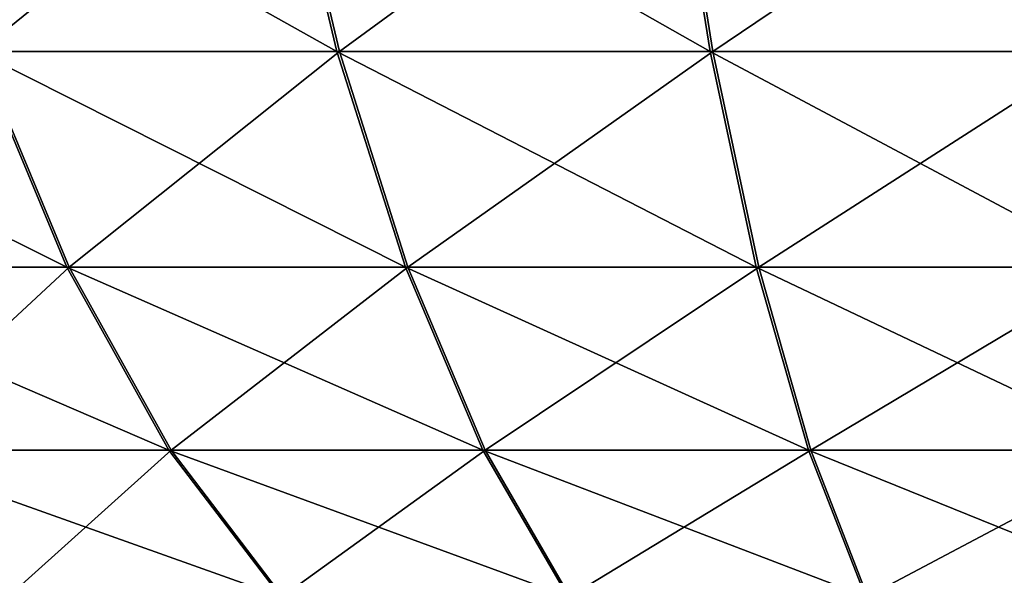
# Model space of a CAD drawing. Header units: millimetres. Extents: x -44.7 to 52.5, y -25.6 to 0.
# Tile 38 of 256: x -26.2 to -24.4, y -24.6 to -23.6. Entities that reach past the tile are written whole.
import ezdxf

# ---------------------------------------------------------------- set-up
doc = ezdxf.new("R2010")
doc.units = ezdxf.units.MM
doc.header["$LTSCALE"] = 65.185185
doc.layers.add('18', color=7, linetype='CONTINUOUS')
doc.layers.add('24', color=7, linetype='CONTINUOUS')

msp = doc.modelspace()

# ---------------------------------------------------------------- linework, layer by layer
at = {"layer": '18', "linetype": 'Continuous'}
for points in [[(-26.2373, -23.7021, -37.8026), (-26.3721, -23.2722, -38.0987), (-25.604, -23.7021, -38.0508), (-26.2373, -23.7021, -37.8026)], [(-25.604, -23.7021, -38.0508), (-26.3721, -23.2722, -38.0987), (-25.7064, -23.2722, -38.3596), (-25.604, -23.7021, -38.0508)], [(-25.604, -23.7021, -38.0508), (-25.7064, -23.2722, -38.3596), (-24.9477, -23.7021, -38.2302), (-25.604, -23.7021, -38.0508)], [(-24.9477, -23.7021, -38.2302), (-25.7064, -23.2722, -38.3596), (-25.0167, -23.2722, -38.5481), (-24.9477, -23.7021, -38.2302)], [(-24.9477, -23.7021, -38.2302), (-25.0167, -23.2722, -38.5481), (-24.2762, -23.7021, -38.3386), (-24.9477, -23.7021, -38.2302)], [(-24.2762, -23.7021, -38.3386), (-25.0167, -23.2722, -38.5481), (-24.3108, -23.2722, -38.6621), (-24.2762, -23.7021, -38.3386)], [(-26.6458, -24.0817, -37.1585), (-26.8406, -23.7021, -37.4882), (-26.0788, -24.0817, -37.454), (-26.6458, -24.0817, -37.1585)], [(-26.0788, -24.0817, -37.454), (-26.8406, -23.7021, -37.4882), (-26.2373, -23.7021, -37.8026), (-26.0788, -24.0817, -37.454)], [(-26.0788, -24.0817, -37.454), (-26.2373, -23.7021, -37.8026), (-25.4834, -24.0817, -37.6874), (-26.0788, -24.0817, -37.454)], [(-25.4834, -24.0817, -37.6874), (-26.2373, -23.7021, -37.8026), (-25.604, -23.7021, -38.0508), (-25.4834, -24.0817, -37.6874)], [(-25.4834, -24.0817, -37.6874), (-25.604, -23.7021, -38.0508), (-24.8666, -24.0817, -37.856), (-25.4834, -24.0817, -37.6874)], [(-24.8666, -24.0817, -37.856), (-25.604, -23.7021, -38.0508), (-24.9477, -23.7021, -38.2302), (-24.8666, -24.0817, -37.856)], [(-24.8666, -24.0817, -37.856), (-24.9477, -23.7021, -38.2302), (-24.2354, -24.0817, -37.9579), (-24.8666, -24.0817, -37.856)], [(-24.2354, -24.0817, -37.9579), (-24.9477, -23.7021, -38.2302), (-24.2762, -23.7021, -38.3386), (-24.2354, -24.0817, -37.9579)], [(-26.4257, -24.4033, -36.786), (-26.6458, -24.0817, -37.1585), (-25.8996, -24.4033, -37.0601), (-26.4257, -24.4033, -36.786)], [(-25.8996, -24.4033, -37.0601), (-26.6458, -24.0817, -37.1585), (-26.0788, -24.0817, -37.454), (-25.8996, -24.4033, -37.0601)], [(-25.8996, -24.4033, -37.0601), (-26.0788, -24.0817, -37.454), (-25.3472, -24.4033, -37.2766), (-25.8996, -24.4033, -37.0601)], [(-25.3472, -24.4033, -37.2766), (-26.0788, -24.0817, -37.454), (-25.4834, -24.0817, -37.6874), (-25.3472, -24.4033, -37.2766)], [(-25.3472, -24.4033, -37.2766), (-25.4834, -24.0817, -37.6874), (-24.775, -24.4033, -37.433), (-25.3472, -24.4033, -37.2766)], [(-24.775, -24.4033, -37.433), (-25.4834, -24.0817, -37.6874), (-24.8666, -24.0817, -37.856), (-24.775, -24.4033, -37.433)], [(-24.775, -24.4033, -37.433), (-24.8666, -24.0817, -37.856), (-24.1893, -24.4033, -37.5275), (-24.775, -24.4033, -37.433)], [(-24.1893, -24.4033, -37.5275), (-24.8666, -24.0817, -37.856), (-24.2354, -24.0817, -37.9579), (-24.1893, -24.4033, -37.5275)], [(-26.1846, -24.6603, -36.3779), (-26.4257, -24.4033, -36.786), (-25.7033, -24.6603, -36.6287), (-26.1846, -24.6603, -36.3779)], [(-25.7033, -24.6603, -36.6287), (-26.4257, -24.4033, -36.786), (-25.8996, -24.4033, -37.0601), (-25.7033, -24.6603, -36.6287)], [(-25.7033, -24.6603, -36.6287), (-25.8996, -24.4033, -37.0601), (-25.1981, -24.6603, -36.8267), (-25.7033, -24.6603, -36.6287)], [(-25.1981, -24.6603, -36.8267), (-25.8996, -24.4033, -37.0601), (-25.3472, -24.4033, -37.2766), (-25.1981, -24.6603, -36.8267)], [(-25.1981, -24.6603, -36.8267), (-25.3472, -24.4033, -37.2766), (-24.6746, -24.6603, -36.9698), (-25.1981, -24.6603, -36.8267)], [(-24.6746, -24.6603, -36.9698), (-25.3472, -24.4033, -37.2766), (-24.775, -24.4033, -37.433), (-24.6746, -24.6603, -36.9698)], [(-24.6746, -24.6603, -36.9698), (-24.775, -24.4033, -37.433), (-24.1389, -24.6603, -37.0563), (-24.6746, -24.6603, -36.9698)], [(-24.1389, -24.6603, -37.0563), (-24.775, -24.4033, -37.433), (-24.1893, -24.4033, -37.5275), (-24.1389, -24.6603, -37.0563)]]:
    msp.add_3dface(points, dxfattribs=at)
at = {"layer": '24', "linetype": 'Continuous'}
for points in [[(-26.233, -23.7021, 37.8045), (-25.7016, -23.2722, 38.3612), (-26.3675, -23.2722, 38.1008), (-26.233, -23.7021, 37.8045)], [(-25.5994, -23.7021, 38.0523), (-25.7016, -23.2722, 38.3612), (-26.233, -23.7021, 37.8045), (-25.5994, -23.7021, 38.0523)], [(-25.5994, -23.7021, 38.0523), (-25.0118, -23.2722, 38.5492), (-25.7016, -23.2722, 38.3612), (-25.5994, -23.7021, 38.0523)], [(-24.9431, -23.7021, 38.2312), (-25.0118, -23.2722, 38.5492), (-25.5994, -23.7021, 38.0523), (-24.9431, -23.7021, 38.2312)], [(-24.9431, -23.7021, 38.2312), (-24.3058, -23.2722, 38.6626), (-25.0118, -23.2722, 38.5492), (-24.9431, -23.7021, 38.2312)], [(-24.2714, -23.7021, 38.3391), (-24.3058, -23.2722, 38.6626), (-24.9431, -23.7021, 38.2312), (-24.2714, -23.7021, 38.3391)], [(-26.0747, -24.0817, 37.4559), (-26.233, -23.7021, 37.8045), (-26.642, -24.0817, 37.1608), (-26.0747, -24.0817, 37.4559)], [(-26.0747, -24.0817, 37.4559), (-25.5994, -23.7021, 38.0523), (-26.233, -23.7021, 37.8045), (-26.0747, -24.0817, 37.4559)], [(-25.4792, -24.0817, 37.6888), (-25.5994, -23.7021, 38.0523), (-26.0747, -24.0817, 37.4559), (-25.4792, -24.0817, 37.6888)], [(-25.4792, -24.0817, 37.6888), (-24.9431, -23.7021, 38.2312), (-25.5994, -23.7021, 38.0523), (-25.4792, -24.0817, 37.6888)], [(-24.8623, -24.0817, 37.8569), (-24.9431, -23.7021, 38.2312), (-25.4792, -24.0817, 37.6888), (-24.8623, -24.0817, 37.8569)], [(-24.8623, -24.0817, 37.8569), (-24.2714, -23.7021, 38.3391), (-24.9431, -23.7021, 38.2312), (-24.8623, -24.0817, 37.8569)], [(-24.2309, -24.0817, 37.9583), (-24.2714, -23.7021, 38.3391), (-24.8623, -24.0817, 37.8569), (-24.2309, -24.0817, 37.9583)], [(-26.4221, -24.4033, 36.7881), (-26.0747, -24.0817, 37.4559), (-26.642, -24.0817, 37.1608), (-26.4221, -24.4033, 36.7881)], [(-25.8958, -24.4033, 37.0618), (-26.0747, -24.0817, 37.4559), (-26.4221, -24.4033, 36.7881), (-25.8958, -24.4033, 37.0618)], [(-25.8958, -24.4033, 37.0618), (-25.4792, -24.0817, 37.6888), (-26.0747, -24.0817, 37.4559), (-25.8958, -24.4033, 37.0618)], [(-25.3433, -24.4033, 37.2779), (-25.4792, -24.0817, 37.6888), (-25.8958, -24.4033, 37.0618), (-25.3433, -24.4033, 37.2779)], [(-25.3433, -24.4033, 37.2779), (-24.8623, -24.0817, 37.8569), (-25.4792, -24.0817, 37.6888), (-25.3433, -24.4033, 37.2779)], [(-24.7709, -24.4033, 37.4339), (-24.8623, -24.0817, 37.8569), (-25.3433, -24.4033, 37.2779), (-24.7709, -24.4033, 37.4339)], [(-24.7709, -24.4033, 37.4339), (-24.2309, -24.0817, 37.9583), (-24.8623, -24.0817, 37.8569), (-24.7709, -24.4033, 37.4339)], [(-24.1852, -24.4033, 37.528), (-24.2309, -24.0817, 37.9583), (-24.7709, -24.4033, 37.4339), (-24.1852, -24.4033, 37.528)], [(-26.1813, -24.6603, 36.3799), (-25.8958, -24.4033, 37.0618), (-26.4221, -24.4033, 36.7881), (-26.1813, -24.6603, 36.3799)], [(-25.6998, -24.6603, 36.6303), (-25.8958, -24.4033, 37.0618), (-26.1813, -24.6603, 36.3799), (-25.6998, -24.6603, 36.6303)], [(-25.6998, -24.6603, 36.6303), (-25.3433, -24.4033, 37.2779), (-25.8958, -24.4033, 37.0618), (-25.6998, -24.6603, 36.6303)], [(-25.1945, -24.6603, 36.8279), (-25.3433, -24.4033, 37.2779), (-25.6998, -24.6603, 36.6303), (-25.1945, -24.6603, 36.8279)], [(-25.1945, -24.6603, 36.8279), (-24.7709, -24.4033, 37.4339), (-25.3433, -24.4033, 37.2779), (-25.1945, -24.6603, 36.8279)], [(-24.6709, -24.6603, 36.9706), (-24.7709, -24.4033, 37.4339), (-25.1945, -24.6603, 36.8279), (-24.6709, -24.6603, 36.9706)], [(-24.6709, -24.6603, 36.9706), (-24.1852, -24.4033, 37.528), (-24.7709, -24.4033, 37.4339), (-24.6709, -24.6603, 36.9706)], [(-24.1351, -24.6603, 37.0567), (-24.1852, -24.4033, 37.528), (-24.6709, -24.6603, 36.9706), (-24.1351, -24.6603, 37.0567)]]:
    msp.add_3dface(points, dxfattribs=at)

doc.saveas('drawing.dxf')
